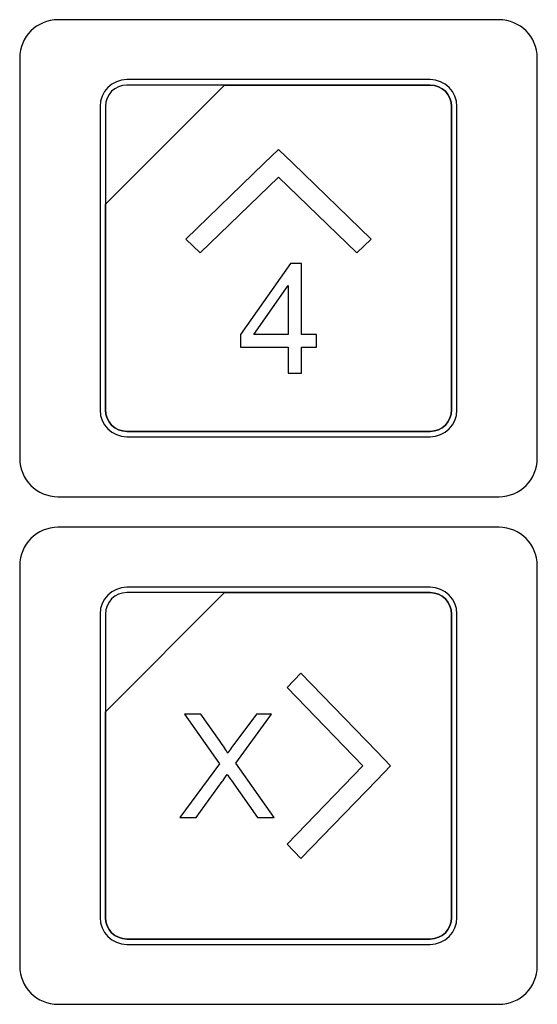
# Model space of a CAD drawing. Header units: millimetres. Extents: x 7146 to 9164, y -1568 to -663.
# Tile 16 of 187: x 7293 to 7313, y -1269 to -1230. Entities that reach past the tile are written whole.
import ezdxf

# ---------------------------------------------------------------- set-up
doc = ezdxf.new("R2010")
doc.units = ezdxf.units.MM
doc.header["$LTSCALE"] = 3

msp = doc.modelspace()

# ---------------------------------------------------------------- linework, layer by layer
at = {"linetype": 'Continuous', "lineweight": 30}
for points, knots in [([(7294.087, -1230.07), (7294.087, -1230.07), (7311.387, -1230.07), (7311.387, -1230.07), (7311.387, -1230.07), (7312.212, -1230.07), (7312.887, -1230.745), (7312.887, -1231.57), (7312.887, -1231.57), (7312.887, -1231.57), (7312.887, -1247.27), (7312.887, -1247.27), (7312.887, -1247.27), (7312.887, -1248.095), (7312.212, -1248.77), (7311.387, -1248.77), (7311.387, -1248.77), (7311.387, -1248.77), (7294.087, -1248.77), (7294.087, -1248.77), (7294.087, -1248.77), (7293.262, -1248.77), (7292.587, -1248.095), (7292.587, -1247.27), (7292.587, -1247.27), (7292.587, -1247.27), (7292.587, -1231.57), (7292.587, -1231.57), (7292.587, -1231.57), (7292.587, -1230.745), (7293.262, -1230.07), (7294.087, -1230.07)], [0, 0, 0, 0, 0.111111, 0.111111, 0.111111, 0.111111, 0.222222, 0.222222, 0.222222, 0.222222, 0.333333, 0.333333, 0.333333, 0.333333, 0.444444, 0.444444, 0.444444, 0.444444, 0.555556, 0.555556, 0.555556, 0.555556, 0.666667, 0.666667, 0.666667, 0.666667, 0.777778, 0.777778, 0.777778, 0.777778, 1, 1, 1, 1]), ([(7294.087, -1230.07), (7294.087, -1230.07), (7311.387, -1230.07), (7311.387, -1230.07), (7311.387, -1230.07), (7312.212, -1230.07), (7312.887, -1230.745), (7312.887, -1231.57), (7312.887, -1231.57), (7312.887, -1231.57), (7312.887, -1247.27), (7312.887, -1247.27), (7312.887, -1247.27), (7312.887, -1248.095), (7312.212, -1248.77), (7311.387, -1248.77), (7311.387, -1248.77), (7311.387, -1248.77), (7294.087, -1248.77), (7294.087, -1248.77), (7294.087, -1248.77), (7293.262, -1248.77), (7292.587, -1248.095), (7292.587, -1247.27), (7292.587, -1247.27), (7292.587, -1247.27), (7292.587, -1231.57), (7292.587, -1231.57), (7292.587, -1231.57), (7292.587, -1230.745), (7293.262, -1230.07), (7294.087, -1230.07)], [0, 0, 0, 0, 0.111111, 0.111111, 0.111111, 0.111111, 0.222222, 0.222222, 0.222222, 0.222222, 0.333333, 0.333333, 0.333333, 0.333333, 0.444444, 0.444444, 0.444444, 0.444444, 0.555556, 0.555556, 0.555556, 0.555556, 0.666667, 0.666667, 0.666667, 0.666667, 0.777778, 0.777778, 0.777778, 0.777778, 1, 1, 1, 1]), ([(7296.787, -1232.42), (7296.787, -1232.42), (7308.687, -1232.42), (7308.687, -1232.42), (7308.687, -1232.42), (7309.264, -1232.42), (7309.737, -1232.892), (7309.737, -1233.47), (7309.737, -1233.47), (7309.737, -1233.47), (7309.737, -1245.37), (7309.737, -1245.37), (7309.737, -1245.37), (7309.737, -1245.947), (7309.264, -1246.42), (7308.687, -1246.42), (7308.687, -1246.42), (7308.687, -1246.42), (7296.787, -1246.42), (7296.787, -1246.42), (7296.787, -1246.42), (7296.209, -1246.42), (7295.737, -1245.947), (7295.737, -1245.37), (7295.737, -1245.37), (7295.737, -1245.37), (7295.737, -1233.47), (7295.737, -1233.47), (7295.737, -1233.47), (7295.737, -1232.892), (7296.209, -1232.42), (7296.787, -1232.42)], [0, 0, 0, 0, 0.111111, 0.111111, 0.111111, 0.111111, 0.222222, 0.222222, 0.222222, 0.222222, 0.333333, 0.333333, 0.333333, 0.333333, 0.444444, 0.444444, 0.444444, 0.444444, 0.555556, 0.555556, 0.555556, 0.555556, 0.666667, 0.666667, 0.666667, 0.666667, 0.777778, 0.777778, 0.777778, 0.777778, 1, 1, 1, 1]), ([(7296.787, -1232.42), (7296.787, -1232.42), (7308.687, -1232.42), (7308.687, -1232.42), (7308.687, -1232.42), (7309.264, -1232.42), (7309.737, -1232.892), (7309.737, -1233.47), (7309.737, -1233.47), (7309.737, -1233.47), (7309.737, -1245.37), (7309.737, -1245.37), (7309.737, -1245.37), (7309.737, -1245.947), (7309.264, -1246.42), (7308.687, -1246.42), (7308.687, -1246.42), (7308.687, -1246.42), (7296.787, -1246.42), (7296.787, -1246.42), (7296.787, -1246.42), (7296.209, -1246.42), (7295.737, -1245.947), (7295.737, -1245.37), (7295.737, -1245.37), (7295.737, -1245.37), (7295.737, -1233.47), (7295.737, -1233.47), (7295.737, -1233.47), (7295.737, -1232.892), (7296.209, -1232.42), (7296.787, -1232.42)], [0, 0, 0, 0, 0.111111, 0.111111, 0.111111, 0.111111, 0.222222, 0.222222, 0.222222, 0.222222, 0.333333, 0.333333, 0.333333, 0.333333, 0.444444, 0.444444, 0.444444, 0.444444, 0.555556, 0.555556, 0.555556, 0.555556, 0.666667, 0.666667, 0.666667, 0.666667, 0.777778, 0.777778, 0.777778, 0.777778, 1, 1, 1, 1]), ([(7296.787, -1232.63), (7296.787, -1232.63), (7300.618, -1232.63), (7300.618, -1232.63), (7300.618, -1232.63), (7300.618, -1232.63), (7295.947, -1237.3), (7295.947, -1237.3), (7295.947, -1237.3), (7295.947, -1237.3), (7295.947, -1233.47), (7295.947, -1233.47), (7295.947, -1233.47), (7295.947, -1233.008), (7296.325, -1232.63), (7296.787, -1232.63)], [0, 0, 0, 0, 0.2, 0.2, 0.2, 0.2, 0.4, 0.4, 0.4, 0.4, 0.6, 0.6, 0.6, 0.6, 1, 1, 1, 1]), ([(7300.618, -1232.63), (7300.618, -1232.63), (7300.63, -1232.63), (7300.63, -1232.63), (7300.63, -1232.63), (7300.63, -1232.63), (7308.687, -1232.63), (7308.687, -1232.63), (7308.687, -1232.63), (7309.149, -1232.63), (7309.527, -1233.008), (7309.527, -1233.47), (7309.527, -1233.47), (7309.527, -1233.47), (7309.527, -1245.37), (7309.527, -1245.37), (7309.527, -1245.37), (7309.527, -1245.832), (7309.149, -1246.21), (7308.687, -1246.21), (7308.687, -1246.21), (7308.687, -1246.21), (7296.787, -1246.21), (7296.787, -1246.21), (7296.787, -1246.21), (7296.325, -1246.21), (7295.947, -1245.832), (7295.947, -1245.37), (7295.947, -1245.37), (7295.947, -1245.37), (7295.947, -1237.39), (7295.947, -1237.39), (7295.947, -1237.39), (7295.947, -1237.39), (7295.947, -1237.3), (7295.947, -1237.3), (7295.947, -1237.3), (7295.947, -1237.3), (7300.618, -1232.63), (7300.618, -1232.63)], [0, 0, 0, 0, 0.090909, 0.090909, 0.090909, 0.090909, 0.181818, 0.181818, 0.181818, 0.181818, 0.272727, 0.272727, 0.272727, 0.272727, 0.363636, 0.363636, 0.363636, 0.363636, 0.454545, 0.454545, 0.454545, 0.454545, 0.545455, 0.545455, 0.545455, 0.545455, 0.636364, 0.636364, 0.636364, 0.636364, 0.727273, 0.727273, 0.727273, 0.727273, 0.818182, 0.818182, 0.818182, 0.818182, 1, 1, 1, 1]), ([(7309.527, -1245.37), (7309.527, -1245.37), (7309.527, -1233.47), (7309.527, -1233.47), (7309.527, -1233.47), (7309.527, -1233.008), (7309.149, -1232.63), (7308.687, -1232.63), (7308.687, -1232.63), (7308.687, -1232.63), (7300.63, -1232.63), (7300.63, -1232.63), (7300.63, -1232.63), (7300.63, -1232.63), (7300.618, -1232.63), (7300.618, -1232.63), (7300.618, -1232.63), (7300.618, -1232.63), (7295.947, -1237.3), (7295.947, -1237.3), (7295.947, -1237.3), (7295.947, -1237.3), (7295.947, -1237.39), (7295.947, -1237.39), (7295.947, -1237.39), (7295.947, -1237.39), (7295.947, -1245.37), (7295.947, -1245.37), (7295.947, -1245.37), (7295.947, -1245.832), (7296.325, -1246.21), (7296.787, -1246.21), (7296.787, -1246.21), (7296.787, -1246.21), (7308.687, -1246.21), (7308.687, -1246.21), (7308.687, -1246.21), (7309.149, -1246.21), (7309.527, -1245.832), (7309.527, -1245.37)], [0, 0, 0, 0, 0.090909, 0.090909, 0.090909, 0.090909, 0.181818, 0.181818, 0.181818, 0.181818, 0.272727, 0.272727, 0.272727, 0.272727, 0.363636, 0.363636, 0.363636, 0.363636, 0.454545, 0.454545, 0.454545, 0.454545, 0.545455, 0.545455, 0.545455, 0.545455, 0.636364, 0.636364, 0.636364, 0.636364, 0.727273, 0.727273, 0.727273, 0.727273, 0.818182, 0.818182, 0.818182, 0.818182, 1, 1, 1, 1]), ([(7296.787, -1232.63), (7296.787, -1232.63), (7300.618, -1232.63), (7300.618, -1232.63), (7300.618, -1232.63), (7300.618, -1232.63), (7295.947, -1237.3), (7295.947, -1237.3), (7295.947, -1237.3), (7295.947, -1237.3), (7295.947, -1233.47), (7295.947, -1233.47), (7295.947, -1233.47), (7295.947, -1233.008), (7296.325, -1232.63), (7296.787, -1232.63)], [0, 0, 0, 0, 0.2, 0.2, 0.2, 0.2, 0.4, 0.4, 0.4, 0.4, 0.6, 0.6, 0.6, 0.6, 1, 1, 1, 1]), ([(7300.618, -1232.63), (7300.618, -1232.63), (7300.63, -1232.63), (7300.63, -1232.63), (7300.63, -1232.63), (7300.63, -1232.63), (7308.687, -1232.63), (7308.687, -1232.63), (7308.687, -1232.63), (7309.149, -1232.63), (7309.527, -1233.008), (7309.527, -1233.47), (7309.527, -1233.47), (7309.527, -1233.47), (7309.527, -1245.37), (7309.527, -1245.37), (7309.527, -1245.37), (7309.527, -1245.832), (7309.149, -1246.21), (7308.687, -1246.21), (7308.687, -1246.21), (7308.687, -1246.21), (7296.787, -1246.21), (7296.787, -1246.21), (7296.787, -1246.21), (7296.325, -1246.21), (7295.947, -1245.832), (7295.947, -1245.37), (7295.947, -1245.37), (7295.947, -1245.37), (7295.947, -1237.39), (7295.947, -1237.39), (7295.947, -1237.39), (7295.947, -1237.39), (7295.947, -1237.3), (7295.947, -1237.3), (7295.947, -1237.3), (7295.947, -1237.3), (7300.618, -1232.63), (7300.618, -1232.63)], [0, 0, 0, 0, 0.090909, 0.090909, 0.090909, 0.090909, 0.181818, 0.181818, 0.181818, 0.181818, 0.272727, 0.272727, 0.272727, 0.272727, 0.363636, 0.363636, 0.363636, 0.363636, 0.454545, 0.454545, 0.454545, 0.454545, 0.545455, 0.545455, 0.545455, 0.545455, 0.636364, 0.636364, 0.636364, 0.636364, 0.727273, 0.727273, 0.727273, 0.727273, 0.818182, 0.818182, 0.818182, 0.818182, 1, 1, 1, 1]), ([(7309.527, -1245.37), (7309.527, -1245.37), (7309.527, -1233.47), (7309.527, -1233.47), (7309.527, -1233.47), (7309.527, -1233.008), (7309.149, -1232.63), (7308.687, -1232.63), (7308.687, -1232.63), (7308.687, -1232.63), (7300.63, -1232.63), (7300.63, -1232.63), (7300.63, -1232.63), (7300.63, -1232.63), (7300.618, -1232.63), (7300.618, -1232.63), (7300.618, -1232.63), (7300.618, -1232.63), (7295.947, -1237.3), (7295.947, -1237.3), (7295.947, -1237.3), (7295.947, -1237.3), (7295.947, -1237.39), (7295.947, -1237.39), (7295.947, -1237.39), (7295.947, -1237.39), (7295.947, -1245.37), (7295.947, -1245.37), (7295.947, -1245.37), (7295.947, -1245.832), (7296.325, -1246.21), (7296.787, -1246.21), (7296.787, -1246.21), (7296.787, -1246.21), (7308.687, -1246.21), (7308.687, -1246.21), (7308.687, -1246.21), (7309.149, -1246.21), (7309.527, -1245.832), (7309.527, -1245.37)], [0, 0, 0, 0, 0.090909, 0.090909, 0.090909, 0.090909, 0.181818, 0.181818, 0.181818, 0.181818, 0.272727, 0.272727, 0.272727, 0.272727, 0.363636, 0.363636, 0.363636, 0.363636, 0.454545, 0.454545, 0.454545, 0.454545, 0.545455, 0.545455, 0.545455, 0.545455, 0.636364, 0.636364, 0.636364, 0.636364, 0.727273, 0.727273, 0.727273, 0.727273, 0.818182, 0.818182, 0.818182, 0.818182, 1, 1, 1, 1]), ([(7299.667, -1239.215), (7299.667, -1239.215), (7302.737, -1236.24), (7302.737, -1236.24), (7302.737, -1236.24), (7302.737, -1236.24), (7305.807, -1239.215), (7305.807, -1239.215), (7305.807, -1239.215), (7305.807, -1239.215), (7306.367, -1238.672), (7306.367, -1238.672), (7306.367, -1238.672), (7306.367, -1238.672), (7303.297, -1235.698), (7303.297, -1235.698), (7303.297, -1235.698), (7303.297, -1235.698), (7303.297, -1235.697), (7303.297, -1235.697), (7303.297, -1235.697), (7303.297, -1235.697), (7302.737, -1235.155), (7302.737, -1235.155), (7302.737, -1235.155), (7302.737, -1235.155), (7302.737, -1235.155), (7302.737, -1235.155), (7302.737, -1235.155), (7302.737, -1235.155), (7302.737, -1235.155), (7302.737, -1235.155), (7302.737, -1235.155), (7302.737, -1235.155), (7302.177, -1235.697), (7302.177, -1235.697), (7302.177, -1235.697), (7302.177, -1235.697), (7302.177, -1235.698), (7302.177, -1235.698), (7302.177, -1235.698), (7302.177, -1235.698), (7299.107, -1238.672), (7299.107, -1238.672), (7299.107, -1238.672), (7299.107, -1238.672), (7299.667, -1239.215), (7299.667, -1239.215)], [0, 0, 0, 0, 0.076923, 0.076923, 0.076923, 0.076923, 0.153846, 0.153846, 0.153846, 0.153846, 0.230769, 0.230769, 0.230769, 0.230769, 0.307692, 0.307692, 0.307692, 0.307692, 0.384615, 0.384615, 0.384615, 0.384615, 0.461538, 0.461538, 0.461538, 0.461538, 0.538462, 0.538462, 0.538462, 0.538462, 0.615385, 0.615385, 0.615385, 0.615385, 0.692308, 0.692308, 0.692308, 0.692308, 0.769231, 0.769231, 0.769231, 0.769231, 0.846154, 0.846154, 0.846154, 0.846154, 1, 1, 1, 1]), ([(7303.115, -1243.928), (7303.115, -1243.928), (7303.115, -1242.903), (7303.115, -1242.903), (7303.115, -1242.903), (7303.115, -1242.903), (7301.25, -1242.903), (7301.25, -1242.903), (7301.25, -1242.903), (7301.25, -1242.903), (7301.25, -1242.417), (7301.25, -1242.417), (7301.25, -1242.417), (7301.25, -1242.417), (7303.211, -1239.634), (7303.211, -1239.634), (7303.211, -1239.634), (7303.211, -1239.634), (7303.642, -1239.634), (7303.642, -1239.634), (7303.642, -1239.634), (7303.642, -1239.634), (7303.642, -1242.417), (7303.642, -1242.417), (7303.642, -1242.417), (7303.642, -1242.417), (7304.224, -1242.417), (7304.224, -1242.417), (7304.224, -1242.417), (7304.224, -1242.417), (7304.224, -1242.903), (7304.224, -1242.903), (7304.224, -1242.903), (7304.224, -1242.903), (7303.642, -1242.903), (7303.642, -1242.903), (7303.642, -1242.903), (7303.642, -1242.903), (7303.642, -1243.928), (7303.642, -1243.928), (7303.642, -1243.928), (7303.642, -1243.928), (7303.115, -1243.928), (7303.115, -1243.928)], [0, 0, 0, 0, 0.083333, 0.083333, 0.083333, 0.083333, 0.166667, 0.166667, 0.166667, 0.166667, 0.25, 0.25, 0.25, 0.25, 0.333333, 0.333333, 0.333333, 0.333333, 0.416667, 0.416667, 0.416667, 0.416667, 0.5, 0.5, 0.5, 0.5, 0.583333, 0.583333, 0.583333, 0.583333, 0.666667, 0.666667, 0.666667, 0.666667, 0.75, 0.75, 0.75, 0.75, 0.833333, 0.833333, 0.833333, 0.833333, 1, 1, 1, 1]), ([(7303.115, -1242.417), (7303.115, -1242.417), (7303.115, -1240.485), (7303.115, -1240.485), (7303.115, -1240.485), (7303.115, -1240.485), (7301.768, -1242.417), (7301.768, -1242.417), (7301.768, -1242.417), (7301.768, -1242.417), (7303.115, -1242.417), (7303.115, -1242.417)], [0, 0, 0, 0, 0.25, 0.25, 0.25, 0.25, 0.5, 0.5, 0.5, 0.5, 1, 1, 1, 1]), ([(7294.087, -1249.97), (7294.087, -1249.97), (7311.387, -1249.97), (7311.387, -1249.97), (7311.387, -1249.97), (7312.212, -1249.97), (7312.887, -1250.645), (7312.887, -1251.47), (7312.887, -1251.47), (7312.887, -1251.47), (7312.887, -1267.17), (7312.887, -1267.17), (7312.887, -1267.17), (7312.887, -1267.995), (7312.212, -1268.67), (7311.387, -1268.67), (7311.387, -1268.67), (7311.387, -1268.67), (7294.087, -1268.67), (7294.087, -1268.67), (7294.087, -1268.67), (7293.262, -1268.67), (7292.587, -1267.995), (7292.587, -1267.17), (7292.587, -1267.17), (7292.587, -1267.17), (7292.587, -1251.47), (7292.587, -1251.47), (7292.587, -1251.47), (7292.587, -1250.645), (7293.262, -1249.97), (7294.087, -1249.97)], [0, 0, 0, 0, 0.111111, 0.111111, 0.111111, 0.111111, 0.222222, 0.222222, 0.222222, 0.222222, 0.333333, 0.333333, 0.333333, 0.333333, 0.444444, 0.444444, 0.444444, 0.444444, 0.555556, 0.555556, 0.555556, 0.555556, 0.666667, 0.666667, 0.666667, 0.666667, 0.777778, 0.777778, 0.777778, 0.777778, 1, 1, 1, 1]), ([(7294.087, -1249.97), (7294.087, -1249.97), (7311.387, -1249.97), (7311.387, -1249.97), (7311.387, -1249.97), (7312.212, -1249.97), (7312.887, -1250.645), (7312.887, -1251.47), (7312.887, -1251.47), (7312.887, -1251.47), (7312.887, -1267.17), (7312.887, -1267.17), (7312.887, -1267.17), (7312.887, -1267.995), (7312.212, -1268.67), (7311.387, -1268.67), (7311.387, -1268.67), (7311.387, -1268.67), (7294.087, -1268.67), (7294.087, -1268.67), (7294.087, -1268.67), (7293.262, -1268.67), (7292.587, -1267.995), (7292.587, -1267.17), (7292.587, -1267.17), (7292.587, -1267.17), (7292.587, -1251.47), (7292.587, -1251.47), (7292.587, -1251.47), (7292.587, -1250.645), (7293.262, -1249.97), (7294.087, -1249.97)], [0, 0, 0, 0, 0.111111, 0.111111, 0.111111, 0.111111, 0.222222, 0.222222, 0.222222, 0.222222, 0.333333, 0.333333, 0.333333, 0.333333, 0.444444, 0.444444, 0.444444, 0.444444, 0.555556, 0.555556, 0.555556, 0.555556, 0.666667, 0.666667, 0.666667, 0.666667, 0.777778, 0.777778, 0.777778, 0.777778, 1, 1, 1, 1]), ([(7296.787, -1252.32), (7296.787, -1252.32), (7308.687, -1252.32), (7308.687, -1252.32), (7308.687, -1252.32), (7309.264, -1252.32), (7309.737, -1252.792), (7309.737, -1253.37), (7309.737, -1253.37), (7309.737, -1253.37), (7309.737, -1265.27), (7309.737, -1265.27), (7309.737, -1265.27), (7309.737, -1265.847), (7309.264, -1266.32), (7308.687, -1266.32), (7308.687, -1266.32), (7308.687, -1266.32), (7296.787, -1266.32), (7296.787, -1266.32), (7296.787, -1266.32), (7296.209, -1266.32), (7295.737, -1265.847), (7295.737, -1265.27), (7295.737, -1265.27), (7295.737, -1265.27), (7295.737, -1253.37), (7295.737, -1253.37), (7295.737, -1253.37), (7295.737, -1252.792), (7296.209, -1252.32), (7296.787, -1252.32)], [0, 0, 0, 0, 0.111111, 0.111111, 0.111111, 0.111111, 0.222222, 0.222222, 0.222222, 0.222222, 0.333333, 0.333333, 0.333333, 0.333333, 0.444444, 0.444444, 0.444444, 0.444444, 0.555556, 0.555556, 0.555556, 0.555556, 0.666667, 0.666667, 0.666667, 0.666667, 0.777778, 0.777778, 0.777778, 0.777778, 1, 1, 1, 1]), ([(7296.787, -1252.32), (7296.787, -1252.32), (7308.687, -1252.32), (7308.687, -1252.32), (7308.687, -1252.32), (7309.264, -1252.32), (7309.737, -1252.792), (7309.737, -1253.37), (7309.737, -1253.37), (7309.737, -1253.37), (7309.737, -1265.27), (7309.737, -1265.27), (7309.737, -1265.27), (7309.737, -1265.847), (7309.264, -1266.32), (7308.687, -1266.32), (7308.687, -1266.32), (7308.687, -1266.32), (7296.787, -1266.32), (7296.787, -1266.32), (7296.787, -1266.32), (7296.209, -1266.32), (7295.737, -1265.847), (7295.737, -1265.27), (7295.737, -1265.27), (7295.737, -1265.27), (7295.737, -1253.37), (7295.737, -1253.37), (7295.737, -1253.37), (7295.737, -1252.792), (7296.209, -1252.32), (7296.787, -1252.32)], [0, 0, 0, 0, 0.111111, 0.111111, 0.111111, 0.111111, 0.222222, 0.222222, 0.222222, 0.222222, 0.333333, 0.333333, 0.333333, 0.333333, 0.444444, 0.444444, 0.444444, 0.444444, 0.555556, 0.555556, 0.555556, 0.555556, 0.666667, 0.666667, 0.666667, 0.666667, 0.777778, 0.777778, 0.777778, 0.777778, 1, 1, 1, 1]), ([(7296.787, -1252.53), (7296.787, -1252.53), (7300.618, -1252.53), (7300.618, -1252.53), (7300.618, -1252.53), (7300.618, -1252.53), (7295.947, -1257.2), (7295.947, -1257.2), (7295.947, -1257.2), (7295.947, -1257.2), (7295.947, -1253.37), (7295.947, -1253.37), (7295.947, -1253.37), (7295.947, -1252.908), (7296.325, -1252.53), (7296.787, -1252.53)], [0, 0, 0, 0, 0.2, 0.2, 0.2, 0.2, 0.4, 0.4, 0.4, 0.4, 0.6, 0.6, 0.6, 0.6, 1, 1, 1, 1]), ([(7300.618, -1252.53), (7300.618, -1252.53), (7300.63, -1252.53), (7300.63, -1252.53), (7300.63, -1252.53), (7300.63, -1252.53), (7308.687, -1252.53), (7308.687, -1252.53), (7308.687, -1252.53), (7309.149, -1252.53), (7309.527, -1252.908), (7309.527, -1253.37), (7309.527, -1253.37), (7309.527, -1253.37), (7309.527, -1265.27), (7309.527, -1265.27), (7309.527, -1265.27), (7309.527, -1265.732), (7309.149, -1266.11), (7308.687, -1266.11), (7308.687, -1266.11), (7308.687, -1266.11), (7296.787, -1266.11), (7296.787, -1266.11), (7296.787, -1266.11), (7296.325, -1266.11), (7295.947, -1265.732), (7295.947, -1265.27), (7295.947, -1265.27), (7295.947, -1265.27), (7295.947, -1257.29), (7295.947, -1257.29), (7295.947, -1257.29), (7295.947, -1257.29), (7295.947, -1257.2), (7295.947, -1257.2), (7295.947, -1257.2), (7295.947, -1257.2), (7300.618, -1252.53), (7300.618, -1252.53)], [0, 0, 0, 0, 0.090909, 0.090909, 0.090909, 0.090909, 0.181818, 0.181818, 0.181818, 0.181818, 0.272727, 0.272727, 0.272727, 0.272727, 0.363636, 0.363636, 0.363636, 0.363636, 0.454545, 0.454545, 0.454545, 0.454545, 0.545455, 0.545455, 0.545455, 0.545455, 0.636364, 0.636364, 0.636364, 0.636364, 0.727273, 0.727273, 0.727273, 0.727273, 0.818182, 0.818182, 0.818182, 0.818182, 1, 1, 1, 1]), ([(7309.527, -1265.27), (7309.527, -1265.27), (7309.527, -1253.37), (7309.527, -1253.37), (7309.527, -1253.37), (7309.527, -1252.908), (7309.149, -1252.53), (7308.687, -1252.53), (7308.687, -1252.53), (7308.687, -1252.53), (7300.63, -1252.53), (7300.63, -1252.53), (7300.63, -1252.53), (7300.63, -1252.53), (7300.618, -1252.53), (7300.618, -1252.53), (7300.618, -1252.53), (7300.618, -1252.53), (7295.947, -1257.2), (7295.947, -1257.2), (7295.947, -1257.2), (7295.947, -1257.2), (7295.947, -1257.29), (7295.947, -1257.29), (7295.947, -1257.29), (7295.947, -1257.29), (7295.947, -1265.27), (7295.947, -1265.27), (7295.947, -1265.27), (7295.947, -1265.732), (7296.325, -1266.11), (7296.787, -1266.11), (7296.787, -1266.11), (7296.787, -1266.11), (7308.687, -1266.11), (7308.687, -1266.11), (7308.687, -1266.11), (7309.149, -1266.11), (7309.527, -1265.732), (7309.527, -1265.27)], [0, 0, 0, 0, 0.090909, 0.090909, 0.090909, 0.090909, 0.181818, 0.181818, 0.181818, 0.181818, 0.272727, 0.272727, 0.272727, 0.272727, 0.363636, 0.363636, 0.363636, 0.363636, 0.454545, 0.454545, 0.454545, 0.454545, 0.545455, 0.545455, 0.545455, 0.545455, 0.636364, 0.636364, 0.636364, 0.636364, 0.727273, 0.727273, 0.727273, 0.727273, 0.818182, 0.818182, 0.818182, 0.818182, 1, 1, 1, 1]), ([(7296.787, -1252.53), (7296.787, -1252.53), (7300.618, -1252.53), (7300.618, -1252.53), (7300.618, -1252.53), (7300.618, -1252.53), (7295.947, -1257.2), (7295.947, -1257.2), (7295.947, -1257.2), (7295.947, -1257.2), (7295.947, -1253.37), (7295.947, -1253.37), (7295.947, -1253.37), (7295.947, -1252.908), (7296.325, -1252.53), (7296.787, -1252.53)], [0, 0, 0, 0, 0.2, 0.2, 0.2, 0.2, 0.4, 0.4, 0.4, 0.4, 0.6, 0.6, 0.6, 0.6, 1, 1, 1, 1]), ([(7300.618, -1252.53), (7300.618, -1252.53), (7300.63, -1252.53), (7300.63, -1252.53), (7300.63, -1252.53), (7300.63, -1252.53), (7308.687, -1252.53), (7308.687, -1252.53), (7308.687, -1252.53), (7309.149, -1252.53), (7309.527, -1252.908), (7309.527, -1253.37), (7309.527, -1253.37), (7309.527, -1253.37), (7309.527, -1265.27), (7309.527, -1265.27), (7309.527, -1265.27), (7309.527, -1265.732), (7309.149, -1266.11), (7308.687, -1266.11), (7308.687, -1266.11), (7308.687, -1266.11), (7296.787, -1266.11), (7296.787, -1266.11), (7296.787, -1266.11), (7296.325, -1266.11), (7295.947, -1265.732), (7295.947, -1265.27), (7295.947, -1265.27), (7295.947, -1265.27), (7295.947, -1257.29), (7295.947, -1257.29), (7295.947, -1257.29), (7295.947, -1257.29), (7295.947, -1257.2), (7295.947, -1257.2), (7295.947, -1257.2), (7295.947, -1257.2), (7300.618, -1252.53), (7300.618, -1252.53)], [0, 0, 0, 0, 0.090909, 0.090909, 0.090909, 0.090909, 0.181818, 0.181818, 0.181818, 0.181818, 0.272727, 0.272727, 0.272727, 0.272727, 0.363636, 0.363636, 0.363636, 0.363636, 0.454545, 0.454545, 0.454545, 0.454545, 0.545455, 0.545455, 0.545455, 0.545455, 0.636364, 0.636364, 0.636364, 0.636364, 0.727273, 0.727273, 0.727273, 0.727273, 0.818182, 0.818182, 0.818182, 0.818182, 1, 1, 1, 1]), ([(7309.527, -1265.27), (7309.527, -1265.27), (7309.527, -1253.37), (7309.527, -1253.37), (7309.527, -1253.37), (7309.527, -1252.908), (7309.149, -1252.53), (7308.687, -1252.53), (7308.687, -1252.53), (7308.687, -1252.53), (7300.63, -1252.53), (7300.63, -1252.53), (7300.63, -1252.53), (7300.63, -1252.53), (7300.618, -1252.53), (7300.618, -1252.53), (7300.618, -1252.53), (7300.618, -1252.53), (7295.947, -1257.2), (7295.947, -1257.2), (7295.947, -1257.2), (7295.947, -1257.2), (7295.947, -1257.29), (7295.947, -1257.29), (7295.947, -1257.29), (7295.947, -1257.29), (7295.947, -1265.27), (7295.947, -1265.27), (7295.947, -1265.27), (7295.947, -1265.732), (7296.325, -1266.11), (7296.787, -1266.11), (7296.787, -1266.11), (7296.787, -1266.11), (7308.687, -1266.11), (7308.687, -1266.11), (7308.687, -1266.11), (7309.149, -1266.11), (7309.527, -1265.732), (7309.527, -1265.27)], [0, 0, 0, 0, 0.090909, 0.090909, 0.090909, 0.090909, 0.181818, 0.181818, 0.181818, 0.181818, 0.272727, 0.272727, 0.272727, 0.272727, 0.363636, 0.363636, 0.363636, 0.363636, 0.454545, 0.454545, 0.454545, 0.454545, 0.545455, 0.545455, 0.545455, 0.545455, 0.636364, 0.636364, 0.636364, 0.636364, 0.727273, 0.727273, 0.727273, 0.727273, 0.818182, 0.818182, 0.818182, 0.818182, 1, 1, 1, 1]), ([(7303.071, -1262.39), (7303.071, -1262.39), (7306.046, -1259.32), (7306.046, -1259.32), (7306.046, -1259.32), (7306.046, -1259.32), (7303.071, -1256.249), (7303.071, -1256.249), (7303.071, -1256.249), (7303.071, -1256.249), (7303.613, -1255.69), (7303.613, -1255.69), (7303.613, -1255.69), (7303.613, -1255.69), (7306.588, -1258.76), (7306.588, -1258.76), (7306.588, -1258.76), (7306.588, -1258.76), (7306.589, -1258.759), (7306.589, -1258.759), (7306.589, -1258.759), (7306.589, -1258.759), (7307.131, -1259.319), (7307.131, -1259.319), (7307.131, -1259.319), (7307.131, -1259.319), (7307.131, -1259.32), (7307.131, -1259.32), (7307.131, -1259.32), (7307.131, -1259.32), (7307.131, -1259.32), (7307.131, -1259.32), (7307.131, -1259.32), (7307.131, -1259.32), (7306.589, -1259.88), (7306.589, -1259.88), (7306.589, -1259.88), (7306.589, -1259.88), (7306.588, -1259.88), (7306.588, -1259.88), (7306.588, -1259.88), (7306.588, -1259.88), (7303.613, -1262.95), (7303.613, -1262.95), (7303.613, -1262.95), (7303.613, -1262.95), (7303.071, -1262.39), (7303.071, -1262.39)], [0, 0, 0, 0, 0.076923, 0.076923, 0.076923, 0.076923, 0.153846, 0.153846, 0.153846, 0.153846, 0.230769, 0.230769, 0.230769, 0.230769, 0.307692, 0.307692, 0.307692, 0.307692, 0.384615, 0.384615, 0.384615, 0.384615, 0.461538, 0.461538, 0.461538, 0.461538, 0.538462, 0.538462, 0.538462, 0.538462, 0.615385, 0.615385, 0.615385, 0.615385, 0.692308, 0.692308, 0.692308, 0.692308, 0.769231, 0.769231, 0.769231, 0.769231, 0.846154, 0.846154, 0.846154, 0.846154, 1, 1, 1, 1]), ([(7298.866, -1261.34), (7298.866, -1261.34), (7300.427, -1259.243), (7300.427, -1259.243), (7300.427, -1259.243), (7300.427, -1259.243), (7299.052, -1257.299), (7299.052, -1257.299), (7299.052, -1257.299), (7299.052, -1257.299), (7299.689, -1257.299), (7299.689, -1257.299), (7299.689, -1257.299), (7299.689, -1257.299), (7300.425, -1258.333), (7300.425, -1258.333), (7300.425, -1258.333), (7300.579, -1258.547), (7300.685, -1258.711), (7300.746, -1258.825), (7300.746, -1258.825), (7300.837, -1258.684), (7300.945, -1258.533), (7301.068, -1258.374), (7301.068, -1258.374), (7301.068, -1258.374), (7301.875, -1257.299), (7301.875, -1257.299), (7301.875, -1257.299), (7301.875, -1257.299), (7302.461, -1257.299), (7302.461, -1257.299), (7302.461, -1257.299), (7302.461, -1257.299), (7301.058, -1259.22), (7301.058, -1259.22), (7301.058, -1259.22), (7301.058, -1259.22), (7302.568, -1261.34), (7302.568, -1261.34), (7302.568, -1261.34), (7302.568, -1261.34), (7301.912, -1261.34), (7301.912, -1261.34), (7301.912, -1261.34), (7301.912, -1261.34), (7300.892, -1259.899), (7300.892, -1259.899), (7300.892, -1259.899), (7300.834, -1259.817), (7300.778, -1259.735), (7300.726, -1259.655), (7300.726, -1259.655), (7300.636, -1259.79), (7300.572, -1259.885), (7300.533, -1259.939), (7300.533, -1259.939), (7300.533, -1259.939), (7299.508, -1261.34), (7299.508, -1261.34), (7299.508, -1261.34), (7299.508, -1261.34), (7298.866, -1261.34), (7298.866, -1261.34)], [0, 0, 0, 0, 0.058824, 0.058824, 0.058824, 0.058824, 0.117647, 0.117647, 0.117647, 0.117647, 0.176471, 0.176471, 0.176471, 0.176471, 0.235294, 0.235294, 0.235294, 0.235294, 0.294118, 0.294118, 0.294118, 0.294118, 0.352941, 0.352941, 0.352941, 0.352941, 0.411765, 0.411765, 0.411765, 0.411765, 0.470588, 0.470588, 0.470588, 0.470588, 0.529412, 0.529412, 0.529412, 0.529412, 0.588235, 0.588235, 0.588235, 0.588235, 0.647059, 0.647059, 0.647059, 0.647059, 0.705882, 0.705882, 0.705882, 0.705882, 0.764706, 0.764706, 0.764706, 0.764706, 0.823529, 0.823529, 0.823529, 0.823529, 0.882353, 0.882353, 0.882353, 0.882353, 1, 1, 1, 1])]:
    msp.add_open_spline(points, degree=3, knots=knots, dxfattribs=at)

doc.saveas('drawing.dxf')
